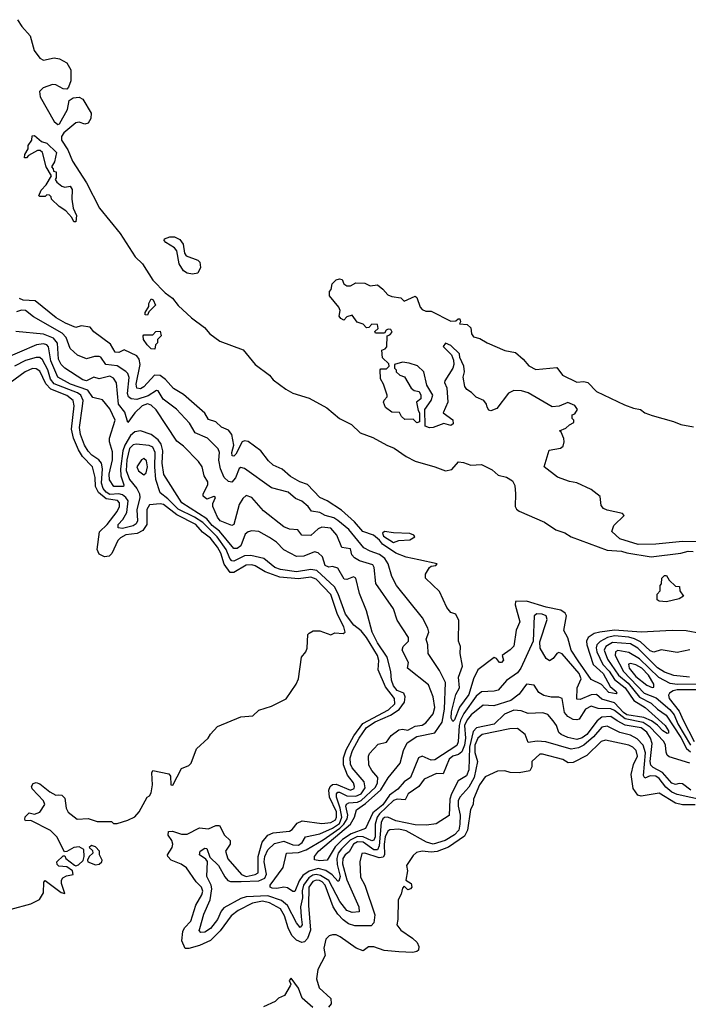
# Model space of a CAD drawing. Extents: x 2029662 to 2246637, y 225654 to 401419.
# Tile 124 of 256: x 2076733 to 2080457, y 348132 to 353615. Entities that reach past the tile are written whole.
import ezdxf

# ---------------------------------------------------------------- set-up
doc = ezdxf.new("R2010")
doc.units = 0

msp = doc.modelspace()

# ---------------------------------------------------------------- linework, layer by layer
at = {"layer": '0CON20XD'}
for points in [[(2076721.6, 353615), (2076745, 353577.1), (2076791.6, 353525), (2076813, 353443), (2076845, 353400), (2076865, 353390.3), (2076925, 353402.1), (2076955, 353397.6), (2076995, 353374.7), (2077017.1, 353335), (2077018.7, 353275), (2077005, 353239.2), (2076995, 353228.6), (2076975, 353230), (2076935, 353252.9), (2076915, 353254.7), (2076863.5, 353236.5), (2076842.6, 353215), (2076846.2, 353185), (2076925, 353047.7), (2076945, 353030.9), (2076955.5, 353034.5), (2077000, 353115), (2077008.8, 353165), (2077030.6, 353179.4), (2077065, 353182.7), (2077085, 353172.9), (2077130.4, 353095), (2077130, 353065), (2077115, 353038.9), (2077095, 353033.8), (2077065, 353044.6), (2077045, 353041.5), (2076978, 352985), (2076966.5, 352965), (2076966, 352945), (2077000.8, 352890.8), (2077027.1, 352827.1), (2077105.8, 352705.8), (2077177.7, 352565), (2077292.9, 352425), (2077376.8, 352295), (2077416.1, 352256.1), (2077475, 352163.8), (2077542.3, 352095), (2077583.6, 352063.6), (2077615, 352023.9), (2077689.2, 351955), (2077761.6, 351901.6), (2077791.8, 351865), (2077847.5, 351825), (2077977.6, 351777.6), (2078044.1, 351695), (2078124.8, 351634.8), (2078145, 351610), (2078215, 351558), (2078255, 351535.7), (2078345, 351506.8), (2078443.7, 351453.7), (2078515, 351394.6), (2078581, 351361), (2078629.3, 351315), (2078699.3, 351289.3), (2078777.3, 351245), (2078819, 351229), (2078885, 351182.7), (2078935, 351157.5), (2079045, 351126.1), (2079105, 351102.4), (2079140, 351110), (2079176.9, 351153.1), (2079205, 351150), (2079245, 351134.3), (2079305, 351137.9), (2079365, 351109.3), (2079398.6, 351078.6), (2079445, 351068.3), (2079477.2, 351047.2), (2079491.5, 351021.5), (2079495.2, 350974.8)], [(2077045, 352490), (2077035, 352490), (2077023.8, 352513.8), (2076990, 352550), (2076952.5, 352575), (2076910, 352615), (2076908.3, 352628.3), (2076898.3, 352638.3), (2076885, 352640), (2076875, 352630), (2076845, 352630), (2076840, 352635), (2076852.5, 352665), (2076880, 352695), (2076910, 352745), (2076880, 352795), (2076860, 352875), (2076847, 352887), (2076833, 352887), (2076781.7, 352858.3), (2076770, 352845), (2076760, 352845), (2076762.5, 352865), (2076780, 352895), (2076780, 352915), (2076800, 352945), (2076801.7, 352968.3), (2076815, 352970), (2076855, 352937.5), (2076885, 352927.5), (2076937.1, 352875), (2076927, 352823), (2076910, 352795), (2076920, 352785), (2076921.7, 352771.7), (2076937, 352767), (2076936.4, 352733.6), (2076930, 352725), (2076940.7, 352710.7), (2076967.5, 352687.5), (2076985, 352682.5), (2077015, 352687.5), (2077025, 352670), (2077022.5, 352615), (2077030, 352565), (2077050, 352525), (2077045, 352490)], [(2077695, 352198), (2077665, 352204.3), (2077645, 352216.9), (2077620.8, 352255), (2077608.3, 352328.3), (2077594.3, 352344.3), (2077546.7, 352375), (2077537.5, 352385), (2077540, 352395), (2077570, 352405), (2077595, 352405.5), (2077625, 352390.8), (2077642.9, 352365), (2077650.9, 352315), (2077660.8, 352300.8), (2077725, 352276.5), (2077735.6, 352265), (2077740, 352235), (2077725, 352203.3), (2077695, 352198)], [(2080555, 350708), (2080425, 350710), (2080275, 350694.5), (2080178.1, 350691.9), (2080075, 350724.4), (2080030, 350765), (2080041.2, 350798.8), (2080100, 350855), (2080090, 350865), (2080005, 350883.8), (2079985, 350893.3), (2079970.7, 350910.7), (2079965, 350960), (2079915, 350998.8), (2079836.6, 351036.6), (2079795, 351044.2), (2079728.3, 351068.3), (2079653.3, 351125), (2079682.3, 351217.7), (2079745, 351228.6), (2079758.9, 351241.1), (2079765.8, 351265), (2079762.9, 351282.9), (2079748.3, 351318.3), (2079740, 351325), (2079775, 351340), (2079795, 351360), (2079818.3, 351371.7), (2079820, 351385), (2079810, 351395), (2079810, 351415), (2079825, 351420), (2079840, 351445), (2079825, 351466.7), (2079785, 351483.3), (2079737.8, 351462.2), (2079698.5, 351458.5), (2079565, 351536.8), (2079528.5, 351548.5), (2079485, 351550), (2079454.7, 351535.3), (2079390.5, 351449.5), (2079357, 351437), (2079345, 351440), (2079336.7, 351456.7), (2079332.5, 351475), (2079317.5, 351495), (2079275, 351512.5), (2079249.3, 351539.3), (2079222.5, 351555), (2079213, 351573), (2079203.3, 351625), (2079210, 351655), (2079206.7, 351685), (2079183.6, 351733.6), (2079183.3, 351755), (2079135, 351800), (2079105, 351813.3), (2079091.2, 351795), (2079138.6, 351748.6), (2079149.4, 351719.4), (2079150.6, 351695), (2079145.6, 351674.4), (2079100, 351605), (2079098.6, 351595), (2079111.1, 351565), (2079118.1, 351485), (2079091.2, 351425), (2079146.2, 351386.2), (2079146.9, 351365), (2079135, 351355.8), (2079095, 351367.1), (2079035, 351343.8), (2079015, 351342.5), (2078991.7, 351351.7), (2078990, 351445), (2079023.8, 351495), (2079033.3, 351525), (2079000, 351580), (2078983.8, 351655), (2078948.3, 351688.3), (2078901.7, 351701.7), (2078865, 351707.5), (2078820, 351695), (2078820, 351675), (2078830, 351665), (2078830, 351655), (2078850, 351635), (2078876.4, 351626.4), (2078912.5, 351562.5), (2078930.5, 351550.5), (2078957.5, 351545), (2078966.7, 351525), (2078966.4, 351503.6), (2078942.5, 351485), (2078951.7, 351438.3), (2078960, 351425), (2078960, 351375), (2078945, 351370), (2078925, 351390), (2078878.3, 351388.3), (2078860, 351405), (2078848.3, 351428.3), (2078805, 351430), (2078770, 351455), (2078760, 351485), (2078763, 351497), (2078780, 351515), (2078780, 351525), (2078760, 351585), (2078742.5, 351615), (2078740, 351665), (2078745, 351670), (2078775, 351670), (2078790, 351685), (2078788.3, 351698.3), (2078753, 351733), (2078750, 351775), (2078768.3, 351781.7), (2078777, 351793), (2078780, 351855), (2078795, 351860), (2078807.5, 351875), (2078799.3, 351889.3), (2078785, 351892.5), (2078773.6, 351886.4), (2078765, 351870), (2078715, 351870), (2078711.7, 351878.3), (2078730, 351895), (2078725, 351917.5), (2078695, 351920), (2078678.3, 351901.7), (2078665, 351900), (2078645, 351920), (2078611.7, 351931.7), (2078585, 351970), (2078555, 351960), (2078537.5, 351942.5), (2078520.7, 351950.7), (2078512.5, 351965), (2078517.5, 351995), (2078510, 352015), (2078458.3, 352078.3), (2078458.3, 352101.7), (2078467, 352113), (2078473.8, 352145), (2078495, 352166.7), (2078515, 352172.5), (2078528.3, 352168.3), (2078537.5, 352145), (2078555, 352132.5), (2078575, 352132.5), (2078605, 352150), (2078655, 352148), (2078685, 352134), (2078725, 352139.2), (2078755.8, 352115), (2078782.9, 352082.9), (2078805, 352072.9), (2078855, 352065.8), (2078875, 352047.5), (2078935, 352075.7), (2078945, 352068), (2078963.1, 352015), (2078975, 352000.5), (2078995, 351991.9), (2079025, 351992.2), (2079135, 351936.2), (2079162.5, 351937.5), (2079175, 351950), (2079185, 351950), (2079187.5, 351932.5), (2079181.7, 351921.7), (2079225, 351917.5), (2079245, 351900), (2079250, 351865), (2079260, 351850), (2079295, 351840.6), (2079336.2, 351816.2), (2079435, 351773.1), (2079495, 351761.1), (2079537.8, 351725), (2079568.3, 351688.3), (2079608.1, 351668.1), (2079725, 351679.2), (2079755.3, 351635.3), (2079835, 351596.1), (2079875, 351600), (2079898, 351595), (2079946, 351545), (2080101.3, 351471.3), (2080151.8, 351451.8), (2080190, 351445), (2080215, 351426.7), (2080255, 351410.4), (2080375, 351377.5), (2080415, 351360.4), (2080485, 351347.3)], [(2080525, 350196.5), (2080445, 350212.4), (2080366, 350214), (2080195, 350205.1), (2080045, 350215.9), (2079964.6, 350205.4), (2079933, 350197), (2079898.2, 350175), (2079889.6, 350155), (2079892.4, 350135), (2079927.2, 350025), (2079981.8, 349975), (2080021.9, 349901.9), (2080054.6, 349875), (2080059.6, 349865), (2080055, 349861.3), (2080015, 349868.5), (2079972.4, 349912.4), (2079915, 349940.3), (2079843.1, 350045), (2079804.2, 350105), (2079785, 350172.9), (2079763.5, 350213.5), (2079778.6, 350295), (2079770.7, 350310.7), (2079746.7, 350326.7), (2079665, 350343), (2079555, 350377.4), (2079494.5, 350375.5), (2079492.4, 350357.6), (2079517.8, 350262.2), (2079498.6, 350215), (2079485, 350125.8), (2079465, 350105.4), (2079420, 350075), (2079428.3, 350048.3), (2079416.7, 350035), (2079405, 350036.2), (2079387.7, 350057.7), (2079375, 350063.8), (2079285, 349994.4), (2079260.6, 349945), (2079235, 349856.8), (2079182.7, 349787.3), (2079155, 349717.3), (2079145, 349707.9), (2079136.3, 349726.3), (2079138.5, 349761.5), (2079162.5, 349857.5), (2079181.9, 349895), (2079177.1, 349955), (2079199.5, 350015), (2079185.9, 350085), (2079187.3, 350125), (2079176.4, 350155), (2079178.7, 350268.7), (2079161.2, 350305), (2079135, 350314), (2079111.7, 350341.7), (2079071.8, 350431.8), (2078992.5, 350505), (2078992.6, 350527.4), (2079016, 350564), (2079025, 350572.5), (2079050, 350575), (2079057.5, 350585), (2078956.7, 350606.7), (2078885, 350622.7), (2078828.6, 350645), (2078753.1, 350695), (2078737.5, 350717.5), (2078704, 350744), (2078643.8, 350765), (2078598.3, 350818.3), (2078524.6, 350884.6), (2078445, 350935.8), (2078404, 350954), (2078336.6, 351026.6), (2078292.5, 351042.5), (2078241.8, 351071.8), (2078195, 351112.7), (2078144.3, 351134.3), (2078117.9, 351157.9), (2078075.3, 351215), (2078005, 351266.5), (2077985, 351270.8), (2077971.8, 351265), (2077936.4, 351195), (2077925, 351183.8), (2077916.8, 351186.8), (2077914.3, 351205), (2077926.2, 351245), (2077914.7, 351305), (2077895, 351329.7), (2077856.9, 351346.9), (2077825, 351375.6), (2077785, 351388.6), (2077763.5, 351423.5), (2077645, 351528.4), (2077590.5, 351560.5), (2077545, 351612.2), (2077515, 351633.2), (2077484.6, 351635.4), (2077425, 351570.6), (2077405, 351560.2), (2077385, 351563.4), (2077381.5, 351585), (2077404.8, 351695.2), (2077399, 351725), (2077385, 351743.3), (2077315, 351776.9), (2077285, 351761.9), (2077265, 351763.3), (2077237.8, 351807.8), (2077146.4, 351876.4), (2077125, 351903.3), (2077075, 351910), (2077045, 351901.4), (2076988.1, 351925), (2076936.5, 351955), (2076819.8, 352049.8), (2076752.9, 352052.9), (2076731.7, 352061.7)], [(2077445, 351970), (2077432.5, 351972.5), (2077432.5, 351985), (2077451.7, 352018.3), (2077452.5, 352035), (2077465, 352060), (2077476.2, 352055), (2077490, 352025), (2077451.7, 351988.3), (2077445, 351970)], [(2080465, 350107.1), (2080395, 350091.4), (2080305, 350105.7), (2080265, 350092.7), (2080245, 350101.1), (2080190.4, 350150.4), (2080157.6, 350167.6), (2080125, 350177), (2080045, 350183.7), (2080006, 350175), (2079966.5, 350153.5), (2079947, 350135), (2079942.7, 350117.3), (2079947.1, 350095), (2079981, 350025), (2080016.9, 349986.9), (2080045, 349941.2), (2080105, 349895.4), (2080153.5, 349825), (2080215.9, 349785), (2080327.6, 349685), (2080346.6, 349655), (2080347, 349643), (2080338.8, 349641.2), (2080315, 349654.5), (2080286, 349686), (2080250.9, 349710.9), (2080209.2, 349729.2), (2080114.7, 349744.7), (2080095, 349757.7), (2080045, 349810.8), (2079975, 349831.4), (2079945, 349858.1), (2079915, 349855.9), (2079855, 349829.8), (2079835, 349831.4), (2079837.9, 349895), (2079859.5, 349945), (2079849.6, 349975), (2079755, 350083.6), (2079735, 350091), (2079725, 350086.5), (2079705, 350057.3), (2079684.6, 350044.6), (2079665, 350057.9), (2079632.4, 350115), (2079629.4, 350150.6), (2079671.3, 350275), (2079664.2, 350295), (2079643.5, 350305), (2079612.9, 350307.1), (2079599.2, 350295), (2079591.8, 350155), (2079524.3, 350005), (2079505, 349979), (2079444.5, 349935), (2079398.6, 349881.4), (2079375, 349875.2), (2079305, 349873.1), (2079275, 349848.7), (2079207.4, 349752.6), (2079188.5, 349715), (2079180.2, 349685), (2079175.6, 349594.4), (2079166.9, 349573.1), (2079045, 349493.8), (2079025, 349492.5), (2078975, 349513.3), (2078955, 349505.2), (2078909.3, 349395), (2078875, 349371.3), (2078839.8, 349330.2), (2078793.4, 349296.6), (2078755, 349243), (2078700.5, 349199.5), (2078658.8, 349111.2), (2078578.3, 349081.7), (2078530.6, 349049.4), (2078490.5, 349009.5), (2078446, 348935), (2078405, 348931), (2078375, 348936.7), (2078375.8, 348955), (2078397.5, 348985), (2078575.1, 349135), (2078597.7, 349175), (2078608.1, 349215), (2078659.5, 349250.5), (2078743.4, 349326.6), (2078785, 349393.9), (2078852, 349475), (2078870.6, 349545), (2078891.8, 349588.2), (2078945, 349624.5), (2079045, 349644.2), (2079085, 349704.2), (2079098, 349775), (2079103.7, 349925), (2079070.8, 349990.8), (2079008.2, 350085), (2079006.9, 350135), (2078996.9, 350165), (2079011.5, 350205), (2079006.7, 350226.7), (2078976.7, 350285), (2078832.1, 350465), (2078806.5, 350515), (2078785.2, 350585), (2078766.8, 350615), (2078737.6, 350637.6), (2078685, 350654.9), (2078650, 350675), (2078565.9, 350775.9), (2078505, 350827), (2078481.9, 350841.9), (2078434.1, 350854.1), (2078405, 350871.7), (2078358.2, 350878.2), (2078340.3, 350905), (2078305, 350934.6), (2078269.3, 350949.3), (2078228.2, 350985), (2078135, 351008.1), (2077985, 351116.5), (2077965, 351120.8), (2077955, 351115.9), (2077935, 351064.6), (2077915, 351039.2), (2077895, 351044.2), (2077872, 351065), (2077852.1, 351115), (2077842.6, 351162.6), (2077846, 351205), (2077837.5, 351225), (2077779.3, 351285), (2077710.4, 351315), (2077678.1, 351368.1), (2077606.7, 351446.7), (2077531.2, 351501.2), (2077505, 351548.1), (2077495, 351550.4), (2077448.6, 351521.4), (2077385, 351499.8), (2077353.3, 351503.3), (2077339.8, 351515), (2077333.1, 351533.1), (2077342.1, 351622.1), (2077335.5, 351645), (2077325, 351655.9), (2077275, 351687.3), (2077212.9, 351695), (2077185.2, 351735), (2077175, 351740.2), (2077149.5, 351740.5), (2077105, 351726.4), (2077055, 351747.1), (2077013.4, 351783.4), (2076991.3, 351845), (2076970, 351870), (2076810.5, 351960.5), (2076766.2, 351995), (2076742.8, 351997.2), (2076715, 351987.6)], [(2080465, 349474.3), (2080350, 349510), (2080339.4, 349519.4), (2080333.4, 349536.6), (2080329.6, 349575), (2080320.5, 349595), (2080245.2, 349675.2), (2080205, 349702.3), (2080105, 349721.5), (2080045, 349768.6), (2080025, 349777.7), (2079955, 349779.7), (2079915, 349793), (2079885, 349776.7), (2079849, 349721), (2079835, 349715.7), (2079815, 349719.2), (2079785.6, 349735.6), (2079768.1, 349758.1), (2079754.7, 349835), (2079735, 349842.5), (2079692.8, 349842.8), (2079651.5, 349851.5), (2079625, 349868.5), (2079599, 349909), (2079555, 349915.5), (2079515, 349860.2), (2079468.1, 349825), (2079373.6, 349793.6), (2079315, 349798.3), (2079247.4, 349745), (2079225, 349716.7), (2079210, 349685), (2079215.3, 349615), (2079209.8, 349575), (2079195, 349538.8), (2079176.3, 349523.7), (2079145, 349514.8), (2079125, 349496.9), (2079091.2, 349415), (2079055, 349417.9), (2078985, 349385.4), (2078955.2, 349344.8), (2078896.7, 349305), (2078879.7, 349270.3), (2078835.1, 349275.1), (2078815, 349267.9), (2078736.8, 349193.2), (2078724.4, 349175), (2078713.1, 349135), (2078711.9, 349065), (2078705, 349047.3), (2078695, 349043), (2078645, 349065.2), (2078615, 349066.5), (2078574, 349046), (2078525, 348998.7), (2078506.7, 348973.3), (2078498.6, 348945), (2078500.5, 348910.5), (2078517.5, 348845), (2078511.1, 348818.9), (2078505, 348817.3), (2078474.1, 348854.1), (2078437.7, 348877.7), (2078395, 348888), (2078346.1, 348873.9), (2078310.8, 348849.2), (2078289.8, 348820.2), (2078265, 348760.5), (2078255, 348760), (2078225, 348780.4), (2078205, 348785.5), (2078165, 348776.7), (2078139.7, 348779.7), (2078127.3, 348785), (2078127.6, 348795), (2078200, 348895), (2078219.5, 348975), (2078285, 348978), (2078328.2, 348991.8), (2078422.3, 349047.7), (2078515.8, 349114.2), (2078538.8, 349135), (2078557.5, 349165), (2078560.9, 349185), (2078549.4, 349235), (2078552.5, 349247.5), (2078565.3, 349254.7), (2078615, 349257.9), (2078635, 349267.4), (2078715, 349341.9), (2078724.9, 349365), (2078727.5, 349395), (2078694.1, 349435), (2078677.8, 349465), (2078675.4, 349515), (2078681.2, 349528.8), (2078728.9, 349581.1), (2078775, 349592.9), (2078801.6, 349628.4), (2078845, 349660.5), (2078865, 349663.9), (2078895, 349658.6), (2078935, 349680.6), (2078975, 349686.7), (2078995, 349699.4), (2079035, 349749.2), (2079044.8, 349785.2), (2079036, 349845), (2079010.5, 349910.5), (2078892.1, 350005), (2078897.7, 350035), (2078863.6, 350105), (2078868.9, 350125), (2078898.5, 350155), (2078898.2, 350175), (2078835, 350271.9), (2078815, 350333.8), (2078717, 350475), (2078706.6, 350565), (2078699.3, 350579.3), (2078625, 350602.2), (2078598.3, 350618.3), (2078582.7, 350635), (2078575, 350668.9), (2078526.5, 350676.5), (2078498.8, 350745), (2078465, 350784.4), (2078415, 350790), (2078395, 350780.6), (2078355, 350742.3), (2078305, 350744.5), (2078281.2, 350775), (2078235, 350778.2), (2078205, 350791.1), (2078090.4, 350880.4), (2078026, 350955), (2077995, 350965.6), (2077975, 350949.4), (2077954.7, 350915), (2077925, 350804.4), (2077915, 350798.5), (2077849.6, 350825), (2077834.1, 350845), (2077808.5, 350905), (2077809.1, 350920.9), (2077823.8, 350955), (2077815, 350960.8), (2077775, 350944.4), (2077755, 350961.2), (2077754.8, 350975), (2077781, 351025), (2077781.4, 351041.4), (2077760, 351075), (2077748.8, 351125), (2077729.1, 351155), (2077645, 351241.1), (2077607.9, 351267.9), (2077492.4, 351442.4), (2077465, 351469.5), (2077445, 351475.2), (2077414.3, 351465), (2077374.1, 351425.9), (2077335, 351372.5), (2077319.1, 351429.1), (2077283.3, 351475), (2077272.1, 351592.1), (2077255, 351619.4), (2077235, 351630.9), (2077175, 351615.9), (2077145, 351623.8), (2077105, 351604.5), (2077085, 351610), (2076985, 351674.8), (2076964.3, 351695), (2076949.8, 351725), (2076943.5, 351813.5), (2076921.7, 351841.7), (2076865, 351863.1), (2076710.9, 351879.1)], [(2077485, 351780), (2077465, 351782.5), (2077443.3, 351805), (2077422.5, 351835), (2077420, 351855), (2077425, 351860), (2077475, 351860), (2077491.7, 351878.3), (2077515, 351880), (2077520, 351855), (2077500, 351835), (2077500, 351815), (2077490, 351805), (2077485, 351780)], [(2080470.7, 349325), (2080425, 349359.6), (2080405, 349362.1), (2080385, 349356.1), (2080365, 349363.5), (2080312.7, 349422.7), (2080261.3, 349451.3), (2080248.8, 349465), (2080244.8, 349485), (2080256, 349585), (2080245.6, 349615), (2080225, 349647.3), (2080195, 349671.5), (2080105.9, 349685.9), (2080061.1, 349711.1), (2080024.9, 349734.9), (2079975, 349731), (2079949, 349711), (2079891.4, 349635), (2079865, 349616.5), (2079835, 349607.7), (2079785, 349618.3), (2079748.9, 349635), (2079736.5, 349646.5), (2079723.3, 349685), (2079705, 349711.8), (2079675.3, 349745.3), (2079646.4, 349756.4), (2079565, 349751.2), (2079525, 349765.9), (2079485, 349769.8), (2079432.4, 349747.6), (2079375, 349691.7), (2079277.6, 349672.4), (2079257.7, 349652.3), (2079238.3, 349565), (2079235, 349438.1), (2079221.1, 349405), (2079175, 349377.5), (2079138.8, 349305), (2079128.4, 349275), (2079125.3, 349184.7), (2079051.7, 349138.3), (2078999.3, 349130.7), (2078935, 349132.3), (2078827.5, 349155), (2078784, 349174), (2078765, 349172.8), (2078755, 349165.5), (2078746, 349144), (2078735.2, 349014.8), (2078726.6, 348993.4), (2078705, 348992.1), (2078645, 349034.4), (2078615, 349036.7), (2078593, 349025), (2078568.1, 348981.9), (2078545, 348964.4), (2078531.9, 348945), (2078531.2, 348915), (2078555.6, 348825), (2078622, 348675), (2078623.5, 348646.5), (2078585, 348643.7), (2078555, 348655.7), (2078515.1, 348705), (2078455, 348822.2), (2078409, 348849), (2078385, 348856.2), (2078365, 348851.7), (2078342.7, 348837.3), (2078312.9, 348795), (2078306.7, 348765), (2078307.9, 348725), (2078296, 348675), (2078300.1, 348620.1), (2078307, 348575), (2078295, 348561.1), (2078275, 348586.2), (2078223.6, 348683.6), (2078190.9, 348710.9), (2078115, 348737.3), (2077995, 348730.2), (2077965, 348721.3), (2077870.8, 348669.2), (2077855, 348650.9), (2077833.9, 348605), (2077795, 348554.8), (2077765, 348533.3), (2077741.6, 348531.6), (2077733.3, 348543.3), (2077735.4, 348555.4), (2077757.7, 348635), (2077793.7, 348715), (2077803.5, 348775), (2077800.1, 348795), (2077775.4, 348845), (2077778.5, 348928.5), (2077770.4, 348940.4), (2077734.5, 348965), (2077738.8, 348985), (2077765, 349002.7), (2077775, 349000), (2077792, 348952), (2077841, 348905), (2077875, 348842.7), (2077892.6, 348822.6), (2077906.9, 348816.9), (2077966.8, 348816.8), (2078065, 348820.8), (2078099.1, 348835), (2078107.2, 348857.2), (2078094.5, 348925), (2078097.5, 348955), (2078115, 348992.6), (2078151.8, 349028.2), (2078205, 349040.5), (2078255, 349021.2), (2078285, 349018.7), (2078306.4, 349033.6), (2078325, 349065.8), (2078405, 349082.3), (2078475, 349113.8), (2078515, 349140.1), (2078528, 349175), (2078518.2, 349225), (2078497.1, 349285), (2078496.9, 349305), (2078505, 349313.5), (2078515, 349312.9), (2078555, 349292.8), (2078605, 349290.6), (2078635, 349305.1), (2078657.5, 349337.5), (2078652, 349372), (2078585, 349449.3), (2078575, 349469.4), (2078573.1, 349505), (2078586, 349545), (2078622.8, 349615), (2078665, 349673.3), (2078712.8, 349705), (2078756.2, 349723.8), (2078797.7, 349742.3), (2078845.8, 349774.2), (2078875.3, 349815), (2078880, 349845), (2078872.9, 349865), (2078835, 349879.2), (2078814.1, 349905), (2078802.9, 349937.1), (2078799.8, 349985), (2078780.5, 350065), (2078725, 350146.1), (2078696.9, 350205), (2078664, 350324), (2078625, 350419.2), (2078605, 350505.4), (2078592.7, 350512.7), (2078555, 350497.5), (2078539.4, 350499.4), (2078505, 350560.6), (2078475, 350571.2), (2078455, 350566.7), (2078434.5, 350575), (2078419.4, 350625), (2078395, 350646.2), (2078375, 350651.5), (2078315, 350627.7), (2078275, 350625.6), (2078205, 350662.7), (2078163.4, 350705), (2078125, 350731.1), (2078065, 350764.4), (2078025, 350769.2), (2078005, 350764.2), (2077989.4, 350750.6), (2077964.8, 350685), (2077945, 350670.6), (2077925, 350671.4), (2077846.6, 350766.6), (2077805, 350799), (2077775.9, 350835.9), (2077636.6, 350925), (2077535, 351083.3), (2077526.2, 351145), (2077529.7, 351215), (2077520.7, 351250.7), (2077504.7, 351274.7), (2077465, 351305.2), (2077405, 351325.8), (2077375, 351321), (2077351, 351299), (2077318.2, 351245), (2077308.3, 351215), (2077294.7, 351115), (2077296.8, 351075), (2077312.6, 351025), (2077310.6, 351015), (2077256.4, 351016.4), (2077232.6, 351052.6), (2077231, 351085), (2077250.2, 351165), (2077250.5, 351209.5), (2077233.8, 351265), (2077233.7, 351285), (2077265.2, 351385), (2077235, 351447.4), (2077195, 351498.4), (2077140.6, 351510.6), (2077112.2, 351552.2), (2077016.2, 351585), (2076945, 351624.1), (2076906.2, 351715), (2076893.2, 351793.2), (2076884.1, 351804.1), (2076865, 351810.3), (2076826.1, 351803.9), (2076636.3, 351723.7)], [(2078306.3, 349153.7), (2078415, 349139.5), (2078465, 349144.9), (2078491, 349159), (2078497.9, 349175), (2078496.5, 349205), (2078458.6, 349285), (2078454.1, 349325), (2078461.3, 349345), (2078475, 349356.3), (2078495, 349357.4), (2078575, 349325.1), (2078595, 349334.8), (2078598.1, 349345), (2078591.3, 349365), (2078558.1, 349408.1), (2078536.4, 349466.4), (2078536.2, 349505), (2078551.1, 349548.9), (2078593.3, 349626.7), (2078643.9, 349696.1), (2078787, 349773), (2078821.4, 349805), (2078820.1, 349835), (2078770.9, 349900.9), (2078728.9, 349995), (2078733.3, 350046.7), (2078725.9, 350075), (2078665, 350175.8), (2078635, 350211.2), (2078594.5, 350244.5), (2078547.6, 350305), (2078507.6, 350417.6), (2078486.3, 350456.3), (2078388.2, 350548.2), (2078355, 350553.8), (2078275, 350541.4), (2078185, 350553.6), (2078154.2, 350565), (2078091.8, 350615), (2078020.9, 350630.9), (2077985, 350629.7), (2077925, 350600.4), (2077915, 350601.5), (2077903.3, 350615), (2077882.7, 350665), (2077832.7, 350735), (2077752.9, 350815), (2077706.5, 350845), (2077615, 350889.2), (2077557.8, 350947.8), (2077515, 350979.6), (2077490.5, 351055), (2077485.6, 351125.6), (2077488, 351205), (2077473.8, 351235), (2077455, 351243.2), (2077381, 351251), (2077365, 351247.2), (2077345, 351228.1), (2077329.5, 351165), (2077326.2, 351105), (2077344.6, 351055), (2077385.4, 351005.4), (2077400.4, 350975), (2077401.6, 350955), (2077385.7, 350885), (2077389, 350825), (2077382.1, 350807.9), (2077365, 350797.2), (2077305, 350781.9), (2077280.9, 350785), (2077281.9, 350805), (2077308.2, 350831.8), (2077329.4, 350870.6), (2077336.2, 350935), (2077324.6, 350954.6), (2077305, 350969.1), (2077285, 350974.3), (2077235, 350972.1), (2077215, 350983.5), (2077197.7, 351005), (2077189.2, 351035), (2077194, 351115), (2077188.8, 351145), (2077174.2, 351164.2), (2077135, 351189.4), (2077115, 351212.5), (2077094.4, 351245), (2077071.4, 351305), (2077065.8, 351345), (2077083.4, 351463.4), (2077085.6, 351495), (2077073.2, 351525), (2077055, 351537.1), (2076925, 351587.3), (2076904.1, 351614.1), (2076889, 351665), (2076860.5, 351720.5), (2076845, 351734.4), (2076824, 351734), (2076765, 351716.4), (2076703.5, 351686.5)], [(2076685, 348662.5), (2076795, 348692.5), (2076843, 348717), (2076866.4, 348753.6), (2076867, 348813), (2076875, 348822.5), (2076963.3, 348755), (2076985, 348750), (2076966.2, 348805), (2076966.7, 348823.3), (2076973.3, 348836.7), (2076993, 348847), (2077030, 348855), (2077027.5, 348875), (2076995, 348897.5), (2076951.7, 348901.7), (2076941.7, 348911.7), (2076940, 348925), (2076975, 348960), (2076985, 348960), (2076990, 348945), (2077037.7, 348907.7), (2077045, 348903.3), (2077061.2, 348908.8), (2077087, 348933), (2077092.5, 348955), (2077090, 348995), (2077065, 349010), (2077034.2, 349005.8), (2076995, 348982.5), (2076981.7, 348981.7), (2076940, 349065), (2076905, 349100), (2076795.9, 349155.9), (2076765, 349153.8), (2076761.2, 349161.2), (2076764.3, 349175.7), (2076785, 349198.8), (2076815, 349191.2), (2076845, 349202.5), (2076872.5, 349245), (2076865, 349266.2), (2076801.7, 349331.7), (2076798.8, 349345), (2076807.5, 349362.5), (2076825, 349367.1), (2076845, 349360), (2076900, 349315), (2076935, 349297.5), (2076948.3, 349298.3), (2076967, 349297), (2076985, 349280), (2076992.5, 349225), (2077003, 349203), (2077053, 349163), (2077115, 349167.5), (2077165, 349150), (2077245, 349150), (2077255, 349140), (2077275, 349140), (2077335, 349157.5), (2077373.6, 349176.4), (2077397.5, 349205), (2077442.5, 349285), (2077456.4, 349293.6), (2077465, 349310), (2077471.8, 349355), (2077468.7, 349421.3), (2077475, 349434), (2077564.2, 349415), (2077572.6, 349402.6), (2077574.4, 349354.4), (2077585, 349353.3), (2077633.6, 349446.4), (2077675, 349462.5), (2077687.5, 349475), (2077717.5, 349555), (2077782.5, 349615), (2077795, 349637.5), (2077835, 349680), (2077965, 349732.5), (2078031.7, 349738.3), (2078065, 349770), (2078135, 349792.5), (2078216.4, 349833.6), (2078273.3, 349915), (2078286.2, 349945), (2078302.5, 350065), (2078326.7, 350095), (2078333.3, 350115), (2078338.3, 350191.7), (2078345, 350200), (2078368.3, 350211.7), (2078405, 350212.5), (2078465, 350190), (2078488.3, 350201.7), (2078535, 350196.7), (2078546.1, 350203.9), (2078537.5, 350235), (2078502.5, 350302.5), (2078465, 350414.6), (2078385, 350499.2), (2078355, 350510.9), (2078285, 350502.3), (2078181.6, 350511.6), (2078099.8, 350539.8), (2078045, 350574.1), (2078025, 350580.3), (2077995, 350577.7), (2077925, 350536.3), (2077905, 350536), (2077872.6, 350582.6), (2077853.6, 350645), (2077835, 350678.3), (2077795, 350727.2), (2077751.6, 350761.6), (2077714.4, 350805), (2077608.4, 350858.4), (2077534.1, 350915), (2077515, 350920.1), (2077456.6, 350913.4), (2077441.7, 350888.3), (2077441.4, 350805), (2077418.4, 350771.6), (2077386.6, 350753.4), (2077325, 350745.9), (2077295, 350730.3), (2077278.8, 350715), (2077246.8, 350643.2), (2077231.8, 350628.2), (2077205, 350624.2), (2077175, 350638.7), (2077164.8, 350665), (2077177.1, 350762.9), (2077220.4, 350805), (2077275, 350876.7), (2077288.8, 350905), (2077289.6, 350925), (2077277, 350937), (2077215, 350946.3), (2077171.9, 350981.9), (2077155.8, 351015), (2077153.8, 351065), (2077138.4, 351125), (2077083.1, 351183.1), (2077060.1, 351220.1), (2077032.7, 351285), (2077020.8, 351335), (2077036.8, 351465), (2077030.7, 351495), (2076995, 351522.6), (2076907.1, 351557.1), (2076877.7, 351587.7), (2076845, 351657.7), (2076825, 351671.2), (2076805, 351672.3), (2076763.2, 351655), (2076614.3, 351545.7)], [(2077425, 351080.6), (2077438, 351092), (2077444.3, 351125), (2077439.3, 351159.3), (2077425, 351170.8), (2077411.1, 351165), (2077385.6, 351125), (2077395, 351102.5), (2077425, 351080.6)], [(2079495.2, 350974.8), (2079493.1, 350905), (2079499.7, 350889.7), (2079515, 350877.7), (2079655, 350817.2), (2079719.4, 350775), (2079768.4, 350758.4), (2079805, 350735.2), (2080005, 350661.6), (2080085, 350655.8), (2080115, 350645.8), (2080250, 350625), (2080415, 350644.5), (2080456.1, 350656.1), (2080483.9, 350653.9)], [(2078815, 350704), (2078845, 350714.2), (2078905, 350719.2), (2078933.3, 350735), (2078928.8, 350745), (2078905, 350754.4), (2078815, 350757.3), (2078765, 350765.4), (2078754.2, 350755), (2078759.2, 350739.2), (2078815, 350704)], [(2080335, 350373.9), (2080295, 350376.7), (2080283.8, 350385), (2080283.6, 350416.4), (2080300, 350435), (2080300, 350465), (2080307, 350473), (2080310, 350505), (2080325, 350520), (2080335, 350520), (2080350, 350495), (2080385, 350460), (2080408.3, 350458.3), (2080410, 350435), (2080430, 350405), (2080405, 350390), (2080335, 350373.9)], [(2080463.8, 349953.8), (2080376.4, 349963.6), (2080325, 349982.5), (2080285, 350005.2), (2080175, 350114.9), (2080135, 350139.5), (2080035, 350147.1), (2079997, 350125), (2079987.3, 350105), (2080006.1, 350055), (2080067.6, 349965), (2080121.1, 349921.1), (2080185, 349843.2), (2080250.2, 349810.2), (2080285, 349775.2), (2080333.1, 349743.1), (2080415, 349617.7), (2080447.4, 349557.4), (2080468.2, 349538.2)], [(2080505, 349915.6), (2080395, 349913.7), (2080355, 349919.4), (2080292, 349952), (2080185, 350056.8), (2080125, 350092), (2080065, 350102.3), (2080051, 350095), (2080048.5, 350075), (2080095.8, 349985), (2080211.6, 349865), (2080278.3, 349838.3), (2080354.6, 349774.6), (2080378.6, 349745), (2080398.2, 349695), (2080469.3, 349575)], [(2080255, 349896.7), (2080265, 349899.2), (2080264.4, 349915), (2080234.5, 349965), (2080198.8, 350005), (2080165, 350023.4), (2080135, 350029.3), (2080124.2, 350025.8), (2080127.5, 350005), (2080165, 349957.6), (2080225, 349909.8), (2080255, 349896.7)], [(2080505, 349883.5), (2080395, 349882.8), (2080372, 349878), (2080351.8, 349865), (2080346.3, 349853.7), (2080350.1, 349835), (2080405.6, 349765), (2080427.9, 349715), (2080489.9, 349595)], [(2080546.5, 349266.5), (2080395, 349300.7), (2080365, 349313.8), (2080332.3, 349342.3), (2080295, 349389.1), (2080275, 349403.1), (2080245.1, 349404.9), (2080215, 349391.5), (2080206.4, 349406.4), (2080217.5, 349532.5), (2080206, 349576), (2080171.6, 349611.6), (2080135, 349630.6), (2080075, 349646.6), (2080005, 349680.9), (2079975, 349675.1), (2079928.2, 349621.8), (2079875, 349574.7), (2079845, 349560.6), (2079805, 349552.6), (2079663.7, 349593.7), (2079615, 349598.6), (2079565, 349589.7), (2079549, 349635), (2079505, 349667.6), (2079462.7, 349667.3), (2079308.3, 349635), (2079285, 349615.2), (2079268.5, 349575), (2079267.3, 349535), (2079282, 349485), (2079264.6, 349395.4), (2079235, 349341.3), (2079183.6, 349286.4), (2079174.8, 349265.2), (2079174.2, 349235), (2079186, 349185), (2079184.2, 349135), (2079178.4, 349101.6), (2079155, 349076.7), (2079102.9, 349045), (2079035, 349023.3), (2078998.6, 349035), (2078885, 349099), (2078845, 349108), (2078795, 349104.1), (2078783.4, 349096.6), (2078768.6, 349065), (2078763.2, 349025), (2078765.6, 348965), (2078758.1, 348951.9), (2078735, 348949), (2078655, 348973.9), (2078638.2, 348971.8), (2078626.9, 348925), (2078631, 348841), (2078655.2, 348795), (2078710.2, 348630.2), (2078705, 348585.6), (2078691.2, 348568.8), (2078598.8, 348568.8), (2078565, 348581), (2078535, 348603), (2078504.3, 348634.3), (2078479.6, 348675), (2078435, 348796.8), (2078418.4, 348815), (2078402.3, 348822.3), (2078385, 348824.3), (2078365, 348817.1), (2078343.6, 348785), (2078341.9, 348681.9), (2078352.2, 348545), (2078335, 348498.1), (2078319.2, 348480.8), (2078305, 348476.9), (2078275, 348489), (2078248.6, 348515), (2078228.1, 348558.1), (2078207.3, 348625), (2078185, 348663.6), (2078125, 348696.9), (2078085, 348706), (2078029.7, 348695), (2077949, 348655), (2077910.2, 348625), (2077848.8, 348541.2), (2077795, 348488.5), (2077735, 348460.2), (2077675, 348442.4), (2077653.7, 348443.7), (2077635.7, 348485.7), (2077642, 348538), (2077651.5, 348558.5), (2077685.5, 348595), (2077713.1, 348685), (2077747.8, 348742.2), (2077752.8, 348762.8), (2077745, 348784.7), (2077715.3, 348815), (2077662.4, 348892.4), (2077632.4, 348912.4), (2077577.2, 348935), (2077557.2, 348955), (2077556.9, 348965), (2077582.3, 349005), (2077586.3, 349025), (2077581.1, 349045), (2077560, 349075), (2077561.1, 349095), (2077583.5, 349096.5), (2077635, 349080), (2077665, 349080.2), (2077735, 349114.8), (2077785, 349109.2), (2077825, 349127.3), (2077845, 349128.9), (2077873.3, 349075), (2077905.7, 349045), (2077905.2, 349025), (2077879.1, 348985), (2077891.8, 348941.8), (2077968.3, 348855), (2077995, 348844.7), (2078045, 348855.7), (2078062, 348865), (2078060.4, 348955), (2078084.3, 349035), (2078115, 349074.2), (2078145, 349087.7), (2078235, 349096), (2078249.6, 349105), (2078279.2, 349140.8), (2078306.3, 349153.7)], [(2080495, 349242.6), (2080425, 349242.9), (2080385, 349253), (2080295, 349308.8), (2080195, 349291.2), (2080175, 349296.7), (2080150.4, 349335), (2080138.5, 349411.5), (2080152.3, 349467.7), (2080173.8, 349515), (2080166.9, 349545), (2080146.9, 349565), (2080125, 349576.2), (2079995, 349604.2), (2079971.1, 349595), (2079891.3, 349518.7), (2079815, 349478.8), (2079787.9, 349477.9), (2079758.8, 349495), (2079645, 349525.7), (2079630, 349525), (2079586.2, 349485), (2079586.1, 349453.9), (2079575, 349432.5), (2079515, 349421.2), (2079465, 349422.5), (2079435, 349432.5), (2079395, 349431.2), (2079325, 349399.2), (2079293.7, 349355), (2079261.2, 349275), (2079258.1, 349245), (2079243.5, 349216.5), (2079227.6, 349102.4), (2079210.7, 349069.3), (2079121.9, 349008.1), (2079057.4, 348982.6), (2079025, 348978.8), (2078974.1, 348985.9), (2078942.5, 348977.5), (2078925, 348961.2), (2078887.5, 348905), (2078893.3, 348875), (2078883.6, 348823.6), (2078912.5, 348805), (2078917.5, 348785), (2078910, 348775), (2078895, 348770), (2078875, 348790), (2078865, 348780), (2078857.5, 348745), (2078841.2, 348715), (2078838.8, 348605), (2078832.5, 348575), (2078855.8, 348545), (2078920.8, 348500.8), (2078946.1, 348476.1), (2078956.8, 348455), (2078955, 348434.4), (2078944.1, 348425.9), (2078921.7, 348421.7), (2078844.6, 348424.6), (2078762.7, 348432.7), (2078705, 348452.5), (2078675, 348452.5), (2078645, 348430), (2078606.7, 348445), (2078518.3, 348508.3), (2078495, 348519.2), (2078475, 348520), (2078456.4, 348513.6), (2078437.5, 348495), (2078426.7, 348445), (2078434, 348405), (2078392.8, 348327.2), (2078386.7, 348275), (2078401.4, 348225), (2078466.7, 348165), (2078467.2, 348135), (2078453.3, 348116.7)], [(2077155, 348910), (2077175, 348912.5), (2077190, 348925), (2077192.5, 348935), (2077177.5, 348965), (2077177.5, 348985), (2077155, 349010), (2077133, 349017), (2077120, 349005), (2077138.3, 348988.3), (2077140, 348975), (2077120, 348955), (2077110, 348935), (2077112.5, 348925), (2077155, 348910)], [(2078365.3, 348115.3), (2078306.7, 348166.7), (2078285, 348222), (2078245, 348277.5), (2078234, 348265), (2078242.5, 348245), (2078240, 348235), (2078207.7, 348182.3), (2078173.9, 348166.1), (2078155, 348147.5), (2078090.7, 348119.3)]]:
    msp.add_lwpolyline(points, dxfattribs=at)

doc.saveas('drawing.dxf')
